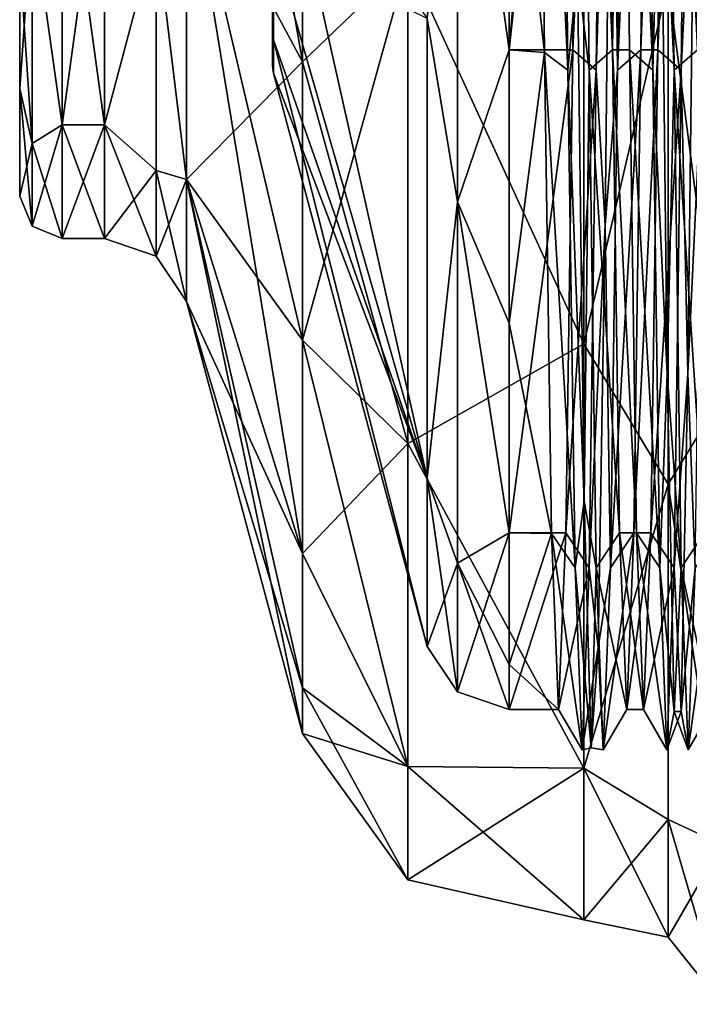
# Model space of a CAD drawing. Header units: millimetres. Extents: x -129 to 0, y -129 to 137.
# Tile 4 of 59: x -60 to -52, y -59 to -47. Entities that reach past the tile are written whole.
import ezdxf

# ---------------------------------------------------------------- set-up
doc = ezdxf.new("R2010")
doc.units = ezdxf.units.MM
doc.header["$LTSCALE"] = 65.185185
for name, color, linetype in [('26', 7, 'CONTINUOUS'), ('29', 7, 'CONTINUOUS'), ('31', 7, 'CONTINUOUS'), ('32', 7, 'CONTINUOUS'), ('33', 7, 'CONTINUOUS'), ('34', 7, 'CONTINUOUS'), ('35', 7, 'CONTINUOUS'), ('36', 7, 'CONTINUOUS'), ('39', 7, 'CONTINUOUS'), ('40', 7, 'CONTINUOUS'), ('41', 7, 'CONTINUOUS'), ('46', 7, 'CONTINUOUS'), ('47', 7, 'CONTINUOUS'), ('50', 7, 'CONTINUOUS'), ('51', 7, 'CONTINUOUS'), ('52', 7, 'CONTINUOUS'), ('53', 7, 'CONTINUOUS'), ('54', 7, 'CONTINUOUS'), ('55', 7, 'CONTINUOUS'), ('62', 7, 'CONTINUOUS'), ('63', 7, 'CONTINUOUS'), ('64', 7, 'CONTINUOUS'), ('65', 7, 'CONTINUOUS'), ('66', 7, 'CONTINUOUS'), ('67', 7, 'CONTINUOUS'), ('75', 7, 'CONTINUOUS'), ('78', 7, 'CONTINUOUS')]:
    doc.layers.add(name, color=color, linetype=linetype)

msp = doc.modelspace()

# ---------------------------------------------------------------- linework, layer by layer
at = {"layer": '26', "linetype": 'CONTINUOUS'}
for points in [[(-53.599, -40, -15.55), (-54.233, -40, -15.55), (-54.233, -47.775, -13.467), (-53.599, -40, -15.55)], [(-53.401, -40, -15.55), (-53.599, -40, -15.55), (-54.233, -47.775, -13.467), (-53.401, -40, -15.55)], [(-53.484, -47.775, -13.467), (-53.401, -40, -15.55), (-54.233, -47.775, -13.467), (-53.484, -47.775, -13.467)], [(-53.567, -53.467, -7.775), (-53.484, -47.775, -13.467), (-54.233, -53.467, -7.775), (-53.567, -53.467, -7.775)], [(-54.233, -53.467, -7.775), (-53.484, -47.775, -13.467), (-54.233, -47.775, -13.467), (-54.233, -53.467, -7.775)], [(-53.651, -55.55), (-53.567, -53.467, -7.775), (-54.233, -55.55), (-53.651, -55.55)], [(-54.233, -55.55), (-53.567, -53.467, -7.775), (-54.233, -53.467, -7.775), (-54.233, -55.55)]]:
    msp.add_3dface(points, dxfattribs=at)
at = {"layer": '29', "linetype": 'CONTINUOUS'}
for points in [[(-53.9, -40.056, 15.55), (-53.817, -47.807, 13.448), (-54.233, -44.025, 15.02), (-53.9, -40.056, 15.55)], [(-54.233, -44.025, 15.02), (-53.817, -47.807, 13.448), (-54.233, -47.775, 13.467), (-54.233, -44.025, 15.02)], [(-54.233, -47.775, 13.467), (-53.817, -47.807, 13.448), (-54.233, -50.996, 10.996), (-54.233, -47.775, 13.467)], [(-53.817, -47.807, 13.448), (-53.734, -53.476, 7.759), (-54.233, -50.996, 10.996), (-53.817, -47.807, 13.448)], [(-54.233, -50.996, 10.996), (-53.734, -53.476, 7.759), (-54.233, -53.467, 7.775), (-54.233, -50.996, 10.996)], [(-54.233, -53.467, 7.775), (-53.734, -53.476, 7.759), (-54.233, -55.02, 4.025), (-54.233, -53.467, 7.775)], [(-53.734, -53.476, 7.759), (-53.651, -55.55), (-54.233, -55.02, 4.025), (-53.734, -53.476, 7.759)], [(-53.651, -55.55), (-54.233, -55.55), (-54.233, -55.02, 4.025), (-53.651, -55.55)]]:
    msp.add_3dface(points, dxfattribs=at)
at = {"layer": '31', "linetype": 'CONTINUOUS'}
for points in [[(-57.009, -46.513, -4.732), (-57.009, -47.657, -2.488), (-55.199, -52.825, -7.404), (-57.009, -46.513, -4.732)], [(-55.199, -47.404, -12.825), (-57.009, -46.513, -4.732), (-55.199, -52.825, -7.404), (-55.199, -47.404, -12.825)], [(-57.009, -47.657, -2.488), (-57.009, -48.051), (-55.199, -52.825, -7.404), (-57.009, -47.657, -2.488)], [(-57.009, -48.051), (-55.199, -54.809), (-55.199, -52.825, -7.404), (-57.009, -48.051)]]:
    msp.add_3dface(points, dxfattribs=at)
at = {"layer": '32', "linetype": 'CONTINUOUS'}
for points in [[(-55.199, -47.404, 12.825), (-55.199, -52.825, 7.404), (-57.009, -44.732, 6.513), (-55.199, -47.404, 12.825)], [(-57.009, -44.732, 6.513), (-55.199, -52.825, 7.404), (-57.009, -46.513, 4.732), (-57.009, -44.732, 6.513)], [(-57.009, -46.513, 4.732), (-55.199, -52.825, 7.404), (-57.009, -47.657, 2.488), (-57.009, -46.513, 4.732)], [(-55.199, -54.809), (-57.009, -48.051), (-57.009, -47.657, 2.488), (-55.199, -54.809)], [(-55.199, -52.825, 7.404), (-55.199, -54.809), (-57.009, -47.657, 2.488), (-55.199, -52.825, 7.404)]]:
    msp.add_3dface(points, dxfattribs=at)
at = {"layer": '33', "linetype": 'CONTINUOUS'}
for points in [[(-60, -46.72, -6.715), (-60, -48.23, -4.745), (-60, -42.256, -6.943), (-60, -46.72, -6.715)], [(-60, -42.256, -6.943), (-60, -48.23, -4.745), (-60, -45.906, -4.291), (-60, -42.256, -6.943)], [(-60, -48.23, -4.745), (-60, -49.5), (-60, -45.906, -4.291), (-60, -48.23, -4.745)], [(-60, -49.5), (-60, -47.3), (-60, -45.906, -4.291), (-60, -49.5)], [(-60, -48.23, 4.745), (-60, -46.72, 6.715), (-60, -45.906, 4.291), (-60, -48.23, 4.745)], [(-60, -47.3), (-60, -48.23, 4.745), (-60, -45.906, 4.291), (-60, -47.3)], [(-60, -49.5), (-60, -48.23, 4.745), (-60, -47.3), (-60, -49.5)]]:
    msp.add_3dface(points, dxfattribs=at)
at = {"layer": '34', "linetype": 'CONTINUOUS'}
for points in [[(-59, -48.66, 5), (-59, -45, 8.66), (-59.5, -48.66, 5), (-59, -48.66, 5)], [(-59.5, -48.66, 5), (-59, -45, 8.66), (-59.5, -45, 8.66), (-59.5, -48.66, 5)], [(-59, -50), (-59, -48.66, 5), (-59.5, -50), (-59, -50)], [(-59.5, -50), (-59, -48.66, 5), (-59.5, -48.66, 5), (-59.5, -50)]]:
    msp.add_3dface(points, dxfattribs=at)
at = {"layer": '35', "linetype": 'CONTINUOUS'}
for points in [[(-59, -45, 8.66), (-59, -48.66, 5), (-58.391, -46.364, 7.98), (-59, -45, 8.66)], [(-58.034, -45.371, 9.302), (-58.391, -46.364, 7.98), (-58.034, -49.302, 5.371), (-58.034, -45.371, 9.302)], [(-58.391, -46.364, 7.98), (-59, -48.66, 5), (-58.391, -49.196, 4.428), (-58.391, -46.364, 7.98)], [(-58.391, -46.364, 7.98), (-58.391, -49.196, 4.428), (-58.034, -49.302, 5.371), (-58.391, -46.364, 7.98)], [(-59, -48.66, 5), (-59, -50), (-58.391, -49.196, 4.428), (-59, -48.66, 5)], [(-58.391, -49.196, 4.428), (-59, -50), (-58.391, -50.207), (-58.391, -49.196, 4.428)], [(-58.391, -49.196, 4.428), (-58.391, -50.207), (-58.034, -49.302, 5.371), (-58.391, -49.196, 4.428)], [(-58.391, -50.207), (-58.034, -50.741), (-58.034, -49.302, 5.371), (-58.391, -50.207)]]:
    msp.add_3dface(points, dxfattribs=at)
at = {"layer": '36', "linetype": 'CONTINUOUS'}
for points in [[(-53.355, -44.012, 17.577), (-53.355, -51.241, 14.095), (-52.362, -46.978, 16.847), (-53.355, -44.012, 17.577)], [(-51.728, -44.234, 18.549), (-52.362, -46.978, 16.847), (-51.728, -51.863, 14.875), (-51.728, -44.234, 18.549)], [(-52.362, -46.978, 16.847), (-53.355, -51.241, 14.095), (-52.362, -52.894, 12.894), (-52.362, -46.978, 16.847)], [(-52.362, -46.978, 16.847), (-52.362, -52.894, 12.894), (-51.728, -51.863, 14.875), (-52.362, -46.978, 16.847)], [(-53.355, -51.241, 14.095), (-53.355, -56.243, 7.822), (-52.362, -52.894, 12.894), (-53.355, -51.241, 14.095)], [(-51.728, -51.863, 14.875), (-52.362, -52.894, 12.894), (-51.728, -57.142, 8.255), (-51.728, -51.863, 14.875)], [(-52.362, -52.894, 12.894), (-53.355, -56.243, 7.822), (-52.362, -56.847, 6.978), (-52.362, -52.894, 12.894)], [(-52.362, -52.894, 12.894), (-52.362, -56.847, 6.978), (-51.728, -57.142, 8.255), (-52.362, -52.894, 12.894)], [(-53.355, -56.243, 7.822), (-53.355, -58.029), (-52.362, -56.847, 6.978), (-53.355, -56.243, 7.822)], [(-52.362, -56.847, 6.978), (-53.355, -58.029), (-52.362, -58.235), (-52.362, -56.847, 6.978)], [(-52.362, -56.847, 6.978), (-52.362, -58.235), (-51.728, -57.142, 8.255), (-52.362, -56.847, 6.978)], [(-52.362, -58.235), (-51.728, -59.026), (-51.728, -57.142, 8.255), (-52.362, -58.235)]]:
    msp.add_3dface(points, dxfattribs=at)
at = {"layer": '39', "linetype": 'CONTINUOUS'}
for points in [[(-59, -45, -8.66), (-59, -48.66, -5), (-59.5, -45, -8.66), (-59, -45, -8.66)], [(-59.5, -45, -8.66), (-59, -48.66, -5), (-59.5, -48.66, -5), (-59.5, -45, -8.66)], [(-59, -50), (-59.5, -50), (-59.5, -48.66, -5), (-59, -50)], [(-59, -48.66, -5), (-59, -50), (-59.5, -48.66, -5), (-59, -48.66, -5)]]:
    msp.add_3dface(points, dxfattribs=at)
at = {"layer": '40', "linetype": 'CONTINUOUS'}
for points in [[(-59, -48.66, -5), (-59, -45, -8.66), (-58.391, -46.364, -7.98), (-59, -48.66, -5)], [(-58.034, -49.302, -5.371), (-58.391, -46.364, -7.98), (-58.034, -45.371, -9.302), (-58.034, -49.302, -5.371)], [(-58.391, -49.196, -4.428), (-59, -48.66, -5), (-58.391, -46.364, -7.98), (-58.391, -49.196, -4.428)], [(-58.391, -49.196, -4.428), (-58.391, -46.364, -7.98), (-58.034, -49.302, -5.371), (-58.391, -49.196, -4.428)], [(-58.391, -50.207), (-59, -50), (-59, -48.66, -5), (-58.391, -50.207)], [(-58.391, -50.207), (-59, -48.66, -5), (-58.391, -49.196, -4.428), (-58.391, -50.207)], [(-58.034, -50.741), (-58.391, -50.207), (-58.391, -49.196, -4.428), (-58.034, -50.741)], [(-58.034, -50.741), (-58.391, -49.196, -4.428), (-58.034, -49.302, -5.371), (-58.034, -50.741)]]:
    msp.add_3dface(points, dxfattribs=at)
at = {"layer": '41', "linetype": 'CONTINUOUS'}
for points in [[(-53.355, -44.012, -17.577), (-52.362, -46.978, -16.847), (-53.355, -51.241, -14.095), (-53.355, -44.012, -17.577)], [(-51.728, -51.863, -14.875), (-52.362, -46.978, -16.847), (-51.728, -44.234, -18.549), (-51.728, -51.863, -14.875)], [(-52.362, -46.978, -16.847), (-52.362, -52.894, -12.894), (-53.355, -51.241, -14.095), (-52.362, -46.978, -16.847)], [(-52.362, -52.894, -12.894), (-52.362, -46.978, -16.847), (-51.728, -51.863, -14.875), (-52.362, -52.894, -12.894)], [(-53.355, -51.241, -14.095), (-52.362, -52.894, -12.894), (-53.355, -56.243, -7.822), (-53.355, -51.241, -14.095)], [(-51.728, -57.142, -8.255), (-52.362, -52.894, -12.894), (-51.728, -51.863, -14.875), (-51.728, -57.142, -8.255)], [(-52.362, -52.894, -12.894), (-52.362, -56.847, -6.978), (-53.355, -56.243, -7.822), (-52.362, -52.894, -12.894)], [(-52.362, -56.847, -6.978), (-52.362, -52.894, -12.894), (-51.728, -57.142, -8.255), (-52.362, -56.847, -6.978)], [(-52.362, -58.235), (-53.355, -58.029), (-53.355, -56.243, -7.822), (-52.362, -58.235)], [(-52.362, -56.847, -6.978), (-52.362, -58.235), (-53.355, -56.243, -7.822), (-52.362, -56.847, -6.978)], [(-51.728, -59.026), (-52.362, -58.235), (-52.362, -56.847, -6.978), (-51.728, -59.026)], [(-51.728, -59.026), (-52.362, -56.847, -6.978), (-51.728, -57.142, -8.255), (-51.728, -59.026)]]:
    msp.add_3dface(points, dxfattribs=at)
at = {"layer": '46', "linetype": 'CONTINUOUS'}
for points in [[(-59.5, -48.66, 5), (-59.5, -45, 8.66), (-59.854, -46.144, 7.704), (-59.5, -48.66, 5)], [(-60, -46.72, 6.715), (-60, -48.23, 4.745), (-59.854, -46.144, 7.704), (-60, -46.72, 6.715)], [(-60, -48.23, 4.745), (-59.854, -48.878, 4.275), (-59.854, -46.144, 7.704), (-60, -48.23, 4.745)], [(-59.854, -48.878, 4.275), (-59.5, -48.66, 5), (-59.854, -46.144, 7.704), (-59.854, -48.878, 4.275)], [(-60, -48.23, 4.745), (-60, -49.5), (-59.854, -48.878, 4.275), (-60, -48.23, 4.745)], [(-59.5, -50), (-59.5, -48.66, 5), (-59.854, -49.854), (-59.5, -50)], [(-59.854, -49.854), (-59.5, -48.66, 5), (-59.854, -48.878, 4.275), (-59.854, -49.854)], [(-60, -49.5), (-59.854, -49.854), (-59.854, -48.878, 4.275), (-60, -49.5)]]:
    msp.add_3dface(points, dxfattribs=at)
at = {"layer": '47', "linetype": 'CONTINUOUS'}
for points in [[(-59.5, -45, -8.66), (-59.5, -48.66, -5), (-59.854, -46.144, -7.704), (-59.5, -45, -8.66)], [(-60, -46.72, -6.715), (-59.854, -46.144, -7.704), (-59.854, -48.878, -4.275), (-60, -46.72, -6.715)], [(-59.854, -46.144, -7.704), (-59.5, -48.66, -5), (-59.854, -48.878, -4.275), (-59.854, -46.144, -7.704)], [(-60, -48.23, -4.745), (-60, -46.72, -6.715), (-59.854, -48.878, -4.275), (-60, -48.23, -4.745)], [(-60, -49.5), (-60, -48.23, -4.745), (-59.854, -49.854), (-60, -49.5)], [(-59.854, -49.854), (-60, -48.23, -4.745), (-59.854, -48.878, -4.275), (-59.854, -49.854)], [(-59.5, -48.66, -5), (-59.5, -50), (-59.854, -48.878, -4.275), (-59.5, -48.66, -5)], [(-59.5, -50), (-59.854, -49.854), (-59.854, -48.878, -4.275), (-59.5, -50)]]:
    msp.add_3dface(points, dxfattribs=at)
at = {"layer": '50', "linetype": 'CONTINUOUS'}
for points in [[(-56.669, -44.098, 15.295), (-56.669, -47.917, 13.713), (-55.428, -46.72, 16.222), (-56.669, -44.098, 15.295)], [(-53.355, -51.241, 14.095), (-53.355, -44.012, 17.577), (-55.428, -46.72, 16.222), (-53.355, -51.241, 14.095)], [(-56.669, -47.917, 13.713), (-56.669, -51.196, 11.196), (-55.428, -46.72, 16.222), (-56.669, -47.917, 13.713)], [(-55.428, -46.72, 16.222), (-56.669, -51.196, 11.196), (-55.428, -52.416, 12.416), (-55.428, -46.72, 16.222)], [(-53.355, -51.241, 14.095), (-55.428, -46.72, 16.222), (-55.428, -52.416, 12.416), (-53.355, -51.241, 14.095)], [(-56.669, -51.196, 11.196), (-56.669, -53.713, 7.917), (-55.428, -52.416, 12.416), (-56.669, -51.196, 11.196)], [(-53.355, -56.243, 7.822), (-53.355, -51.241, 14.095), (-55.428, -52.416, 12.416), (-53.355, -56.243, 7.822)], [(-55.428, -52.416, 12.416), (-56.669, -53.713, 7.917), (-55.428, -56.222, 6.72), (-55.428, -52.416, 12.416)], [(-53.355, -56.243, 7.822), (-55.428, -52.416, 12.416), (-55.428, -56.222, 6.72), (-53.355, -56.243, 7.822)], [(-56.669, -53.713, 7.917), (-56.669, -55.295, 4.098), (-55.428, -56.222, 6.72), (-56.669, -53.713, 7.917)], [(-56.669, -55.295, 4.098), (-56.669, -55.834), (-55.428, -56.222, 6.72), (-56.669, -55.295, 4.098)], [(-55.428, -56.222, 6.72), (-56.669, -55.834), (-55.428, -57.559), (-55.428, -56.222, 6.72)], [(-53.355, -56.243, 7.822), (-55.428, -56.222, 6.72), (-55.428, -57.559), (-53.355, -56.243, 7.822)], [(-53.355, -58.029), (-53.355, -56.243, 7.822), (-55.428, -57.559), (-53.355, -58.029)]]:
    msp.add_3dface(points, dxfattribs=at)
at = {"layer": '51', "linetype": 'CONTINUOUS'}
for points in [[(-56.669, -44.098, -15.295), (-55.428, -46.72, -16.222), (-56.669, -47.917, -13.713), (-56.669, -44.098, -15.295)], [(-53.355, -44.012, -17.577), (-53.355, -51.241, -14.095), (-55.428, -46.72, -16.222), (-53.355, -44.012, -17.577)], [(-55.428, -46.72, -16.222), (-55.428, -52.416, -12.416), (-56.669, -47.917, -13.713), (-55.428, -46.72, -16.222)], [(-53.355, -51.241, -14.095), (-55.428, -52.416, -12.416), (-55.428, -46.72, -16.222), (-53.355, -51.241, -14.095)], [(-56.669, -47.917, -13.713), (-55.428, -52.416, -12.416), (-56.669, -51.196, -11.196), (-56.669, -47.917, -13.713)], [(-55.428, -52.416, -12.416), (-55.428, -56.222, -6.72), (-56.669, -51.196, -11.196), (-55.428, -52.416, -12.416)], [(-56.669, -51.196, -11.196), (-55.428, -56.222, -6.72), (-56.669, -53.713, -7.917), (-56.669, -51.196, -11.196)], [(-53.355, -51.241, -14.095), (-53.355, -56.243, -7.822), (-55.428, -52.416, -12.416), (-53.355, -51.241, -14.095)], [(-53.355, -56.243, -7.822), (-55.428, -56.222, -6.72), (-55.428, -52.416, -12.416), (-53.355, -56.243, -7.822)], [(-56.669, -53.713, -7.917), (-55.428, -56.222, -6.72), (-56.669, -55.295, -4.098), (-56.669, -53.713, -7.917)], [(-55.428, -57.559), (-56.669, -55.834), (-56.669, -55.295, -4.098), (-55.428, -57.559)], [(-55.428, -56.222, -6.72), (-55.428, -57.559), (-56.669, -55.295, -4.098), (-55.428, -56.222, -6.72)], [(-53.355, -56.243, -7.822), (-53.355, -58.029), (-55.428, -56.222, -6.72), (-53.355, -56.243, -7.822)], [(-53.355, -58.029), (-55.428, -57.559), (-55.428, -56.222, -6.72), (-53.355, -58.029)]]:
    msp.add_3dface(points, dxfattribs=at)
at = {"layer": '52', "linetype": 'CONTINUOUS'}
for points in [[(-58.034, -45.371, 9.302), (-56.669, -47.917, 13.713), (-56.669, -44.098, 15.295), (-58.034, -45.371, 9.302)], [(-58.034, -45.371, 9.302), (-58.034, -49.302, 5.371), (-56.669, -47.917, 13.713), (-58.034, -45.371, 9.302)], [(-58.034, -49.302, 5.371), (-56.669, -51.196, 11.196), (-56.669, -47.917, 13.713), (-58.034, -49.302, 5.371)], [(-58.034, -49.302, 5.371), (-58.034, -50.741), (-56.669, -53.713, 7.917), (-58.034, -49.302, 5.371)], [(-58.034, -49.302, 5.371), (-56.669, -53.713, 7.917), (-56.669, -51.196, 11.196), (-58.034, -49.302, 5.371)], [(-58.034, -50.741), (-56.669, -55.834), (-56.669, -55.295, 4.098), (-58.034, -50.741)], [(-58.034, -50.741), (-56.669, -55.295, 4.098), (-56.669, -53.713, 7.917), (-58.034, -50.741)]]:
    msp.add_3dface(points, dxfattribs=at)
at = {"layer": '53', "linetype": 'CONTINUOUS'}
for points in [[(-58.034, -45.371, -9.302), (-58.034, -40, -10.741), (-56.669, -47.917, -13.713), (-58.034, -45.371, -9.302)], [(-58.034, -40, -10.741), (-56.669, -44.098, -15.295), (-56.669, -47.917, -13.713), (-58.034, -40, -10.741)], [(-58.034, -49.302, -5.371), (-58.034, -45.371, -9.302), (-56.669, -53.713, -7.917), (-58.034, -49.302, -5.371)], [(-58.034, -45.371, -9.302), (-56.669, -47.917, -13.713), (-56.669, -51.196, -11.196), (-58.034, -45.371, -9.302)], [(-58.034, -45.371, -9.302), (-56.669, -51.196, -11.196), (-56.669, -53.713, -7.917), (-58.034, -45.371, -9.302)], [(-58.034, -50.741), (-58.034, -49.302, -5.371), (-56.669, -55.834), (-58.034, -50.741)], [(-56.669, -55.834), (-58.034, -49.302, -5.371), (-56.669, -55.295, -4.098), (-56.669, -55.834)], [(-58.034, -49.302, -5.371), (-56.669, -53.713, -7.917), (-56.669, -55.295, -4.098), (-58.034, -49.302, -5.371)]]:
    msp.add_3dface(points, dxfattribs=at)
at = {"layer": '54', "linetype": 'CONTINUOUS'}
for points in [[(-54.233, -47.775, -13.467), (-54.233, -40, -15.55), (-54.841, -43.414, -14.959), (-54.233, -47.775, -13.467)], [(-55.199, -47.404, -12.825), (-54.841, -49.566, -11.996), (-54.841, -43.414, -14.959), (-55.199, -47.404, -12.825)], [(-54.841, -49.566, -11.996), (-54.233, -47.775, -13.467), (-54.841, -43.414, -14.959), (-54.841, -49.566, -11.996)], [(-55.199, -47.404, -12.825), (-55.199, -52.825, -7.404), (-54.841, -49.566, -11.996), (-55.199, -47.404, -12.825)], [(-54.233, -53.467, -7.775), (-54.233, -47.775, -13.467), (-54.841, -49.566, -11.996), (-54.233, -53.467, -7.775)], [(-55.199, -52.825, -7.404), (-54.841, -53.824, -6.657), (-54.841, -49.566, -11.996), (-55.199, -52.825, -7.404)], [(-54.841, -53.824, -6.657), (-54.233, -53.467, -7.775), (-54.841, -49.566, -11.996), (-54.841, -53.824, -6.657)], [(-55.199, -52.825, -7.404), (-55.199, -54.809), (-54.841, -53.824, -6.657), (-55.199, -52.825, -7.404)], [(-54.233, -55.55), (-54.233, -53.467, -7.775), (-54.841, -55.343, 0), (-54.233, -55.55)], [(-54.841, -55.343, 0), (-54.233, -53.467, -7.775), (-54.841, -53.824, -6.657), (-54.841, -55.343, 0)], [(-55.199, -54.809), (-54.841, -55.343, 0), (-54.841, -53.824, -6.657), (-55.199, -54.809)]]:
    msp.add_3dface(points, dxfattribs=at)
at = {"layer": '55', "linetype": 'CONTINUOUS'}
for points in [[(-54.841, -49.566, 11.996), (-55.199, -47.404, 12.825), (-54.841, -43.414, 14.959), (-54.841, -49.566, 11.996)], [(-54.233, -44.025, 15.02), (-54.233, -47.775, 13.467), (-54.841, -43.414, 14.959), (-54.233, -44.025, 15.02)], [(-54.233, -47.775, 13.467), (-54.841, -49.566, 11.996), (-54.841, -43.414, 14.959), (-54.233, -47.775, 13.467)], [(-55.199, -52.825, 7.404), (-55.199, -47.404, 12.825), (-54.841, -49.566, 11.996), (-55.199, -52.825, 7.404)], [(-54.233, -47.775, 13.467), (-54.233, -50.996, 10.996), (-54.841, -49.566, 11.996), (-54.233, -47.775, 13.467)], [(-54.841, -53.824, 6.657), (-55.199, -52.825, 7.404), (-54.841, -49.566, 11.996), (-54.841, -53.824, 6.657)], [(-54.233, -50.996, 10.996), (-54.233, -53.467, 7.775), (-54.841, -49.566, 11.996), (-54.233, -50.996, 10.996)], [(-54.233, -53.467, 7.775), (-54.841, -53.824, 6.657), (-54.841, -49.566, 11.996), (-54.233, -53.467, 7.775)], [(-55.199, -54.809), (-55.199, -52.825, 7.404), (-54.841, -55.343, 0), (-55.199, -54.809)], [(-54.841, -55.343, 0), (-55.199, -52.825, 7.404), (-54.841, -53.824, 6.657), (-54.841, -55.343, 0)], [(-54.233, -53.467, 7.775), (-54.233, -55.02, 4.025), (-54.841, -53.824, 6.657), (-54.233, -53.467, 7.775)], [(-54.233, -55.02, 4.025), (-54.233, -55.55), (-54.841, -53.824, 6.657), (-54.233, -55.02, 4.025)], [(-54.233, -55.55), (-54.841, -55.343, 0), (-54.841, -53.824, 6.657), (-54.233, -55.55)]]:
    msp.add_3dface(points, dxfattribs=at)
at = {"layer": '62', "linetype": 'CONTINUOUS'}
for points in [[(-53.625, -40, 16.028), (-53.43, -46.834, 14.578), (-53.541, -48.014, 13.881), (-53.625, -40, 16.028)], [(-53.292, -48.014, 13.881), (-53.43, -46.834, 14.578), (-53.375, -40, 16.028), (-53.292, -48.014, 13.881)], [(-53.208, -48.014, -13.881), (-53.023, -42.344, -15.928), (-53.125, -40, -16.028), (-53.208, -48.014, -13.881)], [(-52.875, -40, -16.028), (-53.023, -42.344, -15.928), (-52.959, -48.014, -13.881), (-52.875, -40, -16.028)], [(-52.625, -40, 16.028), (-52.453, -44.638, 15.417), (-52.541, -48.014, 13.881), (-52.625, -40, 16.028)], [(-52.292, -48.014, 13.881), (-52.453, -44.638, 15.417), (-52.375, -40, 16.028), (-52.292, -48.014, 13.881)], [(-52.208, -48.014, -13.881), (-52.047, -44.638, -15.417), (-52.125, -40, -16.028), (-52.208, -48.014, -13.881)], [(-53.105, -49.84, -12.743), (-53.023, -42.344, -15.928), (-53.208, -48.014, -13.881), (-53.105, -49.84, -12.743)], [(-53.023, -42.344, -15.928), (-53.105, -49.84, -12.743), (-52.959, -48.014, -13.881), (-53.023, -42.344, -15.928)], [(-52.453, -44.638, 15.417), (-52.372, -51.59, 11.175), (-52.541, -48.014, 13.881), (-52.453, -44.638, 15.417)], [(-52.372, -51.59, 11.175), (-52.453, -44.638, 15.417), (-52.292, -48.014, 13.881), (-52.372, -51.59, 11.175)], [(-52.128, -51.59, -11.175), (-52.047, -44.638, -15.417), (-52.208, -48.014, -13.881), (-52.128, -51.59, -11.175)], [(-52.047, -44.638, -15.417), (-52.128, -51.59, -11.175), (-51.959, -48.014, -13.881), (-52.047, -44.638, -15.417)], [(-53.43, -46.834, 14.578), (-53.349, -53.094, 9.368), (-53.541, -48.014, 13.881), (-53.43, -46.834, 14.578)], [(-53.349, -53.094, 9.368), (-53.43, -46.834, 14.578), (-53.292, -48.014, 13.881), (-53.349, -53.094, 9.368)], [(-53.541, -48.014, 13.881), (-53.349, -53.094, 9.368), (-53.458, -53.881, 8.014), (-53.541, -48.014, 13.881)], [(-53.209, -53.881, 8.014), (-53.349, -53.094, 9.368), (-53.292, -48.014, 13.881), (-53.209, -53.881, 8.014)], [(-53.291, -53.881, -8.014), (-53.105, -49.84, -12.743), (-53.208, -48.014, -13.881), (-53.291, -53.881, -8.014)], [(-52.959, -48.014, -13.881), (-53.105, -49.84, -12.743), (-53.042, -53.881, -8.014), (-52.959, -48.014, -13.881)], [(-52.541, -48.014, 13.881), (-52.372, -51.59, 11.175), (-52.458, -53.881, 8.014), (-52.541, -48.014, 13.881)], [(-52.209, -53.881, 8.014), (-52.372, -51.59, 11.175), (-52.292, -48.014, 13.881), (-52.209, -53.881, 8.014)], [(-52.291, -53.881, -8.014), (-52.128, -51.59, -11.175), (-52.208, -48.014, -13.881), (-52.291, -53.881, -8.014)], [(-51.959, -48.014, -13.881), (-52.128, -51.59, -11.175), (-52.042, -53.881, -8.014), (-51.959, -48.014, -13.881)], [(-53.186, -54.818, -6.297), (-53.105, -49.84, -12.743), (-53.291, -53.881, -8.014), (-53.186, -54.818, -6.297)], [(-53.105, -49.84, -12.743), (-53.186, -54.818, -6.297), (-53.042, -53.881, -8.014), (-53.105, -49.84, -12.743)], [(-52.372, -51.59, 11.175), (-52.291, -55.576, 4.072), (-52.458, -53.881, 8.014), (-52.372, -51.59, 11.175)], [(-52.291, -55.576, 4.072), (-52.372, -51.59, 11.175), (-52.209, -53.881, 8.014), (-52.291, -55.576, 4.072)], [(-52.209, -55.576, -4.072), (-52.128, -51.59, -11.175), (-52.291, -53.881, -8.014), (-52.209, -55.576, -4.072)], [(-52.128, -51.59, -11.175), (-52.209, -55.576, -4.072), (-52.042, -53.881, -8.014), (-52.128, -51.59, -11.175)], [(-53.349, -53.094, 9.368), (-53.267, -56.003, 1.761), (-53.458, -53.881, 8.014), (-53.349, -53.094, 9.368)], [(-53.267, -56.003, 1.761), (-53.349, -53.094, 9.368), (-53.209, -53.881, 8.014), (-53.267, -56.003, 1.761)], [(-53.458, -53.881, 8.014), (-53.267, -56.003, 1.761), (-53.375, -56.028), (-53.458, -53.881, 8.014)], [(-53.375, -56.028), (-53.186, -54.818, -6.297), (-53.291, -53.881, -8.014), (-53.375, -56.028)], [(-53.125, -56.028), (-53.267, -56.003, 1.761), (-53.209, -53.881, 8.014), (-53.125, -56.028)], [(-53.042, -53.881, -8.014), (-53.186, -54.818, -6.297), (-53.125, -56.028), (-53.042, -53.881, -8.014)], [(-52.458, -53.881, 8.014), (-52.291, -55.576, 4.072), (-52.375, -56.028), (-52.458, -53.881, 8.014)], [(-52.375, -56.028), (-52.209, -55.576, -4.072), (-52.291, -53.881, -8.014), (-52.375, -56.028)], [(-52.125, -56.028), (-52.291, -55.576, 4.072), (-52.209, -53.881, 8.014), (-52.125, -56.028)], [(-52.042, -53.881, -8.014), (-52.209, -55.576, -4.072), (-52.125, -56.028), (-52.042, -53.881, -8.014)], [(-53.267, -56.003, 1.761), (-53.186, -54.818, -6.297), (-53.375, -56.028), (-53.267, -56.003, 1.761)], [(-53.186, -54.818, -6.297), (-53.267, -56.003, 1.761), (-53.125, -56.028), (-53.186, -54.818, -6.297)], [(-52.291, -55.576, 4.072), (-52.209, -55.576, -4.072), (-52.375, -56.028), (-52.291, -55.576, 4.072)], [(-52.209, -55.576, -4.072), (-52.291, -55.576, 4.072), (-52.125, -56.028), (-52.209, -55.576, -4.072)]]:
    msp.add_3dface(points, dxfattribs=at)
at = {"layer": '63', "linetype": 'CONTINUOUS'}
for points in [[(-53.292, -48.014, 13.881), (-53.375, -40, 16.028), (-53.016, -47.775, 13.467), (-53.292, -48.014, 13.881)], [(-53.016, -47.775, 13.467), (-53.375, -40, 16.028), (-53.099, -40, 15.55), (-53.016, -47.775, 13.467)], [(-52.875, -40, -16.028), (-52.959, -48.014, -13.881), (-52.599, -40, -15.55), (-52.875, -40, -16.028)], [(-52.599, -40, -15.55), (-52.959, -48.014, -13.881), (-52.683, -47.775, -13.467), (-52.599, -40, -15.55)], [(-52.292, -48.014, 13.881), (-52.375, -40, 16.028), (-52.016, -47.775, 13.467), (-52.292, -48.014, 13.881)], [(-52.016, -47.775, 13.467), (-52.375, -40, 16.028), (-52.099, -40, 15.55), (-52.016, -47.775, 13.467)], [(-52.933, -53.467, 7.775), (-53.292, -48.014, 13.881), (-53.016, -47.775, 13.467), (-52.933, -53.467, 7.775)], [(-52.959, -48.014, -13.881), (-53.042, -53.881, -8.014), (-52.683, -47.775, -13.467), (-52.959, -48.014, -13.881)], [(-52.683, -47.775, -13.467), (-53.042, -53.881, -8.014), (-52.766, -53.467, -7.775), (-52.683, -47.775, -13.467)], [(-51.933, -53.467, 7.775), (-52.292, -48.014, 13.881), (-52.016, -47.775, 13.467), (-51.933, -53.467, 7.775)], [(-53.209, -53.881, 8.014), (-53.292, -48.014, 13.881), (-52.933, -53.467, 7.775), (-53.209, -53.881, 8.014)], [(-52.209, -53.881, 8.014), (-52.292, -48.014, 13.881), (-51.933, -53.467, 7.775), (-52.209, -53.881, 8.014)], [(-52.849, -55.55), (-53.209, -53.881, 8.014), (-52.933, -53.467, 7.775), (-52.849, -55.55)], [(-53.042, -53.881, -8.014), (-53.125, -56.028), (-52.766, -53.467, -7.775), (-53.042, -53.881, -8.014)], [(-52.766, -53.467, -7.775), (-53.125, -56.028), (-52.849, -55.55), (-52.766, -53.467, -7.775)], [(-51.849, -55.55), (-52.209, -53.881, 8.014), (-51.933, -53.467, 7.775), (-51.849, -55.55)], [(-52.042, -53.881, -8.014), (-52.125, -56.028), (-51.766, -53.467, -7.775), (-52.042, -53.881, -8.014)], [(-51.766, -53.467, -7.775), (-52.125, -56.028), (-51.849, -55.55), (-51.766, -53.467, -7.775)], [(-53.125, -56.028), (-53.209, -53.881, 8.014), (-52.849, -55.55), (-53.125, -56.028)], [(-52.125, -56.028), (-52.209, -53.881, 8.014), (-51.849, -55.55), (-52.125, -56.028)]]:
    msp.add_3dface(points, dxfattribs=at)
at = {"layer": '64', "linetype": 'CONTINUOUS'}
for points in [[(-53.9, -40.056, 15.55), (-53.625, -40, 16.028), (-53.541, -48.014, 13.881), (-53.9, -40.056, 15.55)], [(-53.401, -40, -15.55), (-53.484, -47.775, -13.467), (-53.125, -40, -16.028), (-53.401, -40, -15.55)], [(-53.484, -47.775, -13.467), (-53.208, -48.014, -13.881), (-53.125, -40, -16.028), (-53.484, -47.775, -13.467)], [(-52.625, -40, 16.028), (-52.541, -48.014, 13.881), (-52.901, -40, 15.55), (-52.625, -40, 16.028)], [(-52.901, -40, 15.55), (-52.541, -48.014, 13.881), (-52.817, -47.775, 13.467), (-52.901, -40, 15.55)], [(-52.208, -48.014, -13.881), (-52.125, -40, -16.028), (-52.484, -47.775, -13.467), (-52.208, -48.014, -13.881)], [(-52.484, -47.775, -13.467), (-52.125, -40, -16.028), (-52.401, -40, -15.55), (-52.484, -47.775, -13.467)], [(-53.817, -47.807, 13.448), (-53.9, -40.056, 15.55), (-53.541, -48.014, 13.881), (-53.817, -47.807, 13.448)], [(-53.734, -53.476, 7.759), (-53.817, -47.807, 13.448), (-53.458, -53.881, 8.014), (-53.734, -53.476, 7.759)], [(-53.817, -47.807, 13.448), (-53.541, -48.014, 13.881), (-53.458, -53.881, 8.014), (-53.817, -47.807, 13.448)], [(-53.484, -47.775, -13.467), (-53.567, -53.467, -7.775), (-53.208, -48.014, -13.881), (-53.484, -47.775, -13.467)], [(-52.541, -48.014, 13.881), (-52.458, -53.881, 8.014), (-52.817, -47.775, 13.467), (-52.541, -48.014, 13.881)], [(-52.817, -47.775, 13.467), (-52.458, -53.881, 8.014), (-52.734, -53.467, 7.775), (-52.817, -47.775, 13.467)], [(-52.567, -53.467, -7.775), (-52.208, -48.014, -13.881), (-52.484, -47.775, -13.467), (-52.567, -53.467, -7.775)], [(-53.567, -53.467, -7.775), (-53.291, -53.881, -8.014), (-53.208, -48.014, -13.881), (-53.567, -53.467, -7.775)], [(-52.291, -53.881, -8.014), (-52.208, -48.014, -13.881), (-52.567, -53.467, -7.775), (-52.291, -53.881, -8.014)], [(-53.651, -55.55), (-53.734, -53.476, 7.759), (-53.375, -56.028), (-53.651, -55.55)], [(-53.734, -53.476, 7.759), (-53.458, -53.881, 8.014), (-53.375, -56.028), (-53.734, -53.476, 7.759)], [(-53.567, -53.467, -7.775), (-53.651, -55.55), (-53.291, -53.881, -8.014), (-53.567, -53.467, -7.775)], [(-52.458, -53.881, 8.014), (-52.375, -56.028), (-52.734, -53.467, 7.775), (-52.458, -53.881, 8.014)], [(-52.375, -56.028), (-52.651, -55.55), (-52.734, -53.467, 7.775), (-52.375, -56.028)], [(-52.651, -55.55), (-52.291, -53.881, -8.014), (-52.567, -53.467, -7.775), (-52.651, -55.55)], [(-53.651, -55.55), (-53.375, -56.028), (-53.291, -53.881, -8.014), (-53.651, -55.55)], [(-52.375, -56.028), (-52.291, -53.881, -8.014), (-52.651, -55.55), (-52.375, -56.028)]]:
    msp.add_3dface(points, dxfattribs=at)
at = {"layer": '65', "linetype": 'CONTINUOUS'}
for points in [[(-57.023, -45.663, -4.114), (-57.023, -47), (-57.023, -47.56, -2.45), (-57.023, -45.663, -4.114)], [(-57.023, -46.432, -4.667), (-57.023, -45.663, -4.114), (-57.023, -47.56, -2.45), (-57.023, -46.432, -4.667)], [(-57.023, -47), (-57.023, -45.663, 4.114), (-57.023, -47.947), (-57.023, -47)], [(-57.023, -47.947), (-57.023, -45.663, 4.114), (-57.023, -47.56, 2.45), (-57.023, -47.947)], [(-57.023, -47.56, 2.45), (-57.023, -45.663, 4.114), (-57.023, -46.432, 4.667), (-57.023, -47.56, 2.45)], [(-57.023, -47.56, -2.45), (-57.023, -47), (-57.023, -47.947), (-57.023, -47.56, -2.45)]]:
    msp.add_3dface(points, dxfattribs=at)
at = {"layer": '66', "linetype": 'CONTINUOUS'}
for points in [[(-57.009, -46.513, 4.732), (-57.009, -47.657, 2.488), (-57.023, -46.432, 4.667), (-57.009, -46.513, 4.732)], [(-57.009, -47.657, 2.488), (-57.023, -47.56, 2.45), (-57.023, -46.432, 4.667), (-57.009, -47.657, 2.488)], [(-57.009, -47.657, 2.488), (-57.009, -48.051), (-57.023, -47.56, 2.45), (-57.009, -47.657, 2.488)], [(-57.023, -47.56, 2.45), (-57.009, -48.051), (-57.02, -48), (-57.023, -47.56, 2.45)], [(-57.023, -47.947), (-57.023, -47.56, 2.45), (-57.02, -48), (-57.023, -47.947)]]:
    msp.add_3dface(points, dxfattribs=at)
at = {"layer": '67', "linetype": 'CONTINUOUS'}
for points in [[(-57.009, -47.657, -2.488), (-57.009, -46.513, -4.732), (-57.023, -46.432, -4.667), (-57.009, -47.657, -2.488)], [(-57.009, -47.657, -2.488), (-57.023, -46.432, -4.667), (-57.023, -47.56, -2.45), (-57.009, -47.657, -2.488)], [(-57.009, -47.657, -2.488), (-57.023, -47.56, -2.45), (-57.023, -47.947), (-57.009, -47.657, -2.488)], [(-57.009, -47.657, -2.488), (-57.023, -47.947), (-57.02, -48), (-57.009, -47.657, -2.488)], [(-57.009, -48.051), (-57.009, -47.657, -2.488), (-57.02, -48), (-57.009, -48.051)]]:
    msp.add_3dface(points, dxfattribs=at)
at = {"layer": '75', "linetype": 'CONTINUOUS'}
for points in [[(-52.599, -40, -15.55), (-52.683, -47.775, -13.467), (-52.401, -40, -15.55), (-52.599, -40, -15.55)], [(-52.683, -47.775, -13.467), (-52.484, -47.775, -13.467), (-52.401, -40, -15.55), (-52.683, -47.775, -13.467)], [(-52.683, -47.775, -13.467), (-52.766, -53.467, -7.775), (-52.484, -47.775, -13.467), (-52.683, -47.775, -13.467)], [(-52.766, -53.467, -7.775), (-52.567, -53.467, -7.775), (-52.484, -47.775, -13.467), (-52.766, -53.467, -7.775)], [(-52.766, -53.467, -7.775), (-52.849, -55.55), (-52.567, -53.467, -7.775), (-52.766, -53.467, -7.775)], [(-52.849, -55.55), (-52.651, -55.55), (-52.567, -53.467, -7.775), (-52.849, -55.55)]]:
    msp.add_3dface(points, dxfattribs=at)
at = {"layer": '78', "linetype": 'CONTINUOUS'}
for points in [[(-53.016, -47.775, 13.467), (-53.099, -40, 15.55), (-52.901, -40, 15.55), (-53.016, -47.775, 13.467)], [(-53.016, -47.775, 13.467), (-52.901, -40, 15.55), (-52.817, -47.775, 13.467), (-53.016, -47.775, 13.467)], [(-52.933, -53.467, 7.775), (-53.016, -47.775, 13.467), (-52.734, -53.467, 7.775), (-52.933, -53.467, 7.775)], [(-53.016, -47.775, 13.467), (-52.817, -47.775, 13.467), (-52.734, -53.467, 7.775), (-53.016, -47.775, 13.467)], [(-52.849, -55.55), (-52.933, -53.467, 7.775), (-52.651, -55.55), (-52.849, -55.55)], [(-52.651, -55.55), (-52.933, -53.467, 7.775), (-52.734, -53.467, 7.775), (-52.651, -55.55)]]:
    msp.add_3dface(points, dxfattribs=at)

doc.saveas('drawing.dxf')
